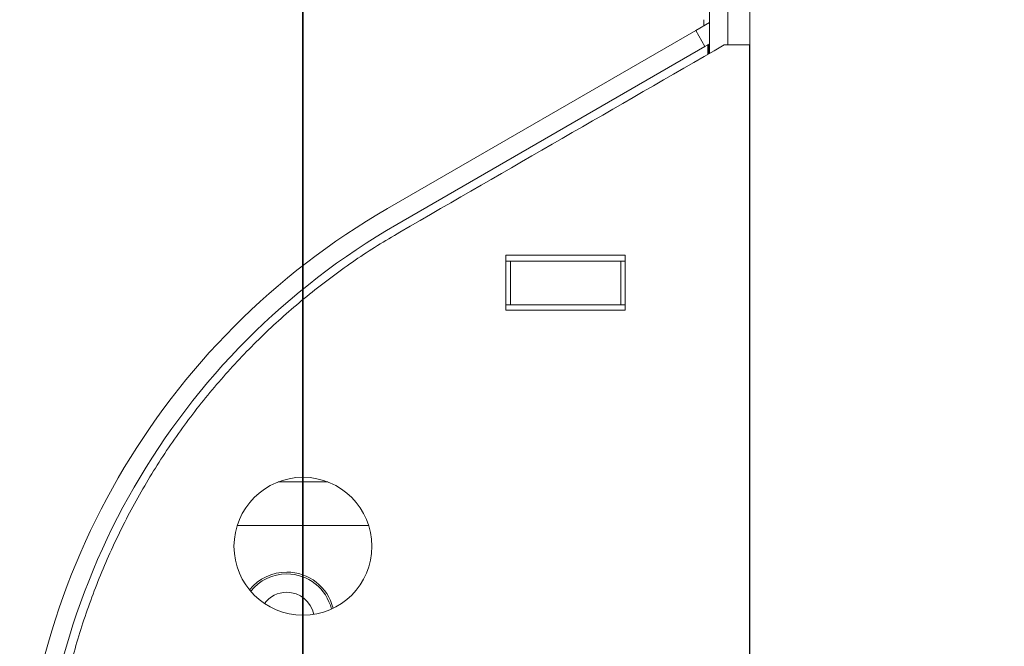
# Model space of a CAD drawing. Header units: millimetres. Extents: x 4 to 1188, y 1 to 840.
# Tile 100 of 203: x 392 to 407, y 695 to 704. Entities that reach past the tile are written whole.
import ezdxf

# ---------------------------------------------------------------- set-up
doc = ezdxf.new("R2010")
doc.units = ezdxf.units.MM
doc.layers.add('1', color=7, linetype='Continuous')
doc.styles.add('Arial Unicode MS', font='Arial Unicode MS')
doc.dimstyles.get("Standard").update_dxf_attribs({"dimtxt": 0.18, "dimasz": 0.18, "dimexe": 0.18, "dimexo": 0.0625, "dimgap": 0.09, "dimtad": 0, "dimtih": 1, "dimtoh": 1, "dimdec": 4, "dimzin": 0, "dimdsep": 46, "dimtxsty": 'Standard', "dimcen": 0.09, "dimadec": 0, "dimazin": 0, "dimtfac": 1, "dimtdec": 4, "dimtofl": 0, "dimtmove": 0, "dimatfit": 3, "dimfxl": 0, "dimtolj": 1, "dimtzin": 0, "dimarcsym": 0})

# ---------------------------------------------------------------- blocks, each defined once
blk = doc.blocks.new('_U10')
at = {"layer": '1', "color": 18, "lineweight": 35}
for p, q in [((238.717, 599.868), (238.717, 822.725)), ((414.26, 599.868), (414.26, 822.725)), ((238.717, 820.725), (414.26, 820.725))]:
    blk.add_line(p, q, dxfattribs=at)
at = {"layer": '1', "color": 18, "lineweight": 70}
for points in [[(238.717, 820.725), (242.217, 821.501), (242.217, 819.949)], [(414.26, 820.725), (410.76, 819.949), (410.76, 821.501)]]:
    blk.add_solid(points, dxfattribs=at)
at = {"layer": '1', "color": 18, "linetype": 'Continuous', "lineweight": 13, "insert": (315.971, 823.285), "char_height": 5, "attachment_point": 7, "line_spacing_factor": 1.047437, "style": 'Arial Unicode MS'}
blk.add_mtext('\\fArial Unicode MS|b0|i0;\\W1.0000;{\\H1.21x;(}1229{\\H1.21x;)}', dxfattribs=at)

msp = doc.modelspace()

# ---------------------------------------------------------------- linework, layer by layer
at = {"layer": '1', "color": 18, "linetype": 'Continuous', "lineweight": 35}
msp.add_line((396.6029, 684.3109), (396.6029, 808.7252), dxfattribs=at)
at = {"layer": '1', "color": 154, "linetype": 'Continuous', "lineweight": 13}
for p, q in [((402.9172, 703.8093), (402.9172, 716.6438)), ((403.2029, 703.9422), (403.2029, 716.6438)), ((403.5457, 669.2966), (403.5457, 707.868)), ((402.9172, 704.2867), (402.7029, 704.163)), ((402.8315, 704.2366), (402.8315, 704.3326)), ((402.7029, 704.163), (397.9172, 701.3999)), ((402.7029, 704.163), (402.8457, 703.9155)), ((402.8457, 703.9155), (398.06, 701.1525)), ((402.9172, 703.9568), (402.8457, 703.9155)), ((403.1474, 703.942), (403.5387, 703.942)), ((403.5387, 694.3689), (403.5387, 703.942)), ((399.7529, 699.82), (399.7529, 700.6771)), ((399.7529, 700.6771), (401.61, 700.6771)), ((401.61, 700.6771), (401.61, 699.82)), ((399.8243, 700.5823), (399.7529, 700.5823)), ((399.8243, 700.5823), (399.8243, 699.9037)), ((401.5386, 700.5823), (399.8243, 700.5823)), ((401.61, 700.5823), (401.5386, 700.5823)), ((401.5386, 699.9037), (401.5386, 700.5823)), ((399.8243, 699.9037), (399.7529, 699.9037)), ((399.8243, 699.9037), (401.5386, 699.9037)), ((401.61, 699.9037), (401.5386, 699.9037)), ((401.61, 699.82), (399.7529, 699.82)), ((396.9877, 697.1537), (396.2183, 697.1537)), ((397.625, 696.4752), (395.581, 696.4752))]:
    msp.add_line(p, q, dxfattribs=at)
at = {"layer": '1', "color": 154, "linetype": 'Continuous', "lineweight": 35}
msp.add_line((402.8973, 703.9452), (402.8973, 703.7976), dxfattribs=at)
at = {"layer": '1', "color": 154, "linetype": 'Continuous', "lineweight": 13}
msp.add_circle((396.6029, 696.1537), 1.0714, dxfattribs=at)
for centre, radius, start, end in [((403.6315, 691.5025), 11.4286, 120, 180), ((403.6315, 691.5025), 11.1429, 120, 180), ((396.3505, 695.0108), 0.7429, 90, 141.12), ((396.3505, 695.0108), 0.7143, 90, 141.57562), ((396.3505, 695.0108), 0.7429, 13.96688, 90), ((396.3505, 695.0108), 0.7143, 13.51125, 90), ((396.3505, 695.0108), 0.4286, 90, 143.69062), ((396.3505, 695.0108), 0.4286, 11.39625, 90)]:
    msp.add_arc(centre, radius, start, end, dxfattribs=at)
msp.add_open_spline([(398.11, 701.0343), (399.7891, 702.0036), (401.4682, 702.9728), (403.1474, 703.942)], degree=3, dxfattribs=at)
msp.add_rational_spline([(392.7249, 692.8949), (393.1497, 696.3658), (395.0788, 699.2844), (398.11, 701.0343)], [0.528447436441, 0.490986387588, 0.490523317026, 0.527058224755], degree=3, dxfattribs=at)

# ---------------------------------------------------------------- dimensions: what is measured, and where the dimension line sits
at = {"layer": '1', "color": 18, "linetype": 'Continuous', "lineweight": 13}
dim = msp.add_linear_dim(base=(414.26, 820.7252), p1=(238.7172, 598.868), p2=(414.26, 598.868), dimstyle='Standard', override={"dimtxt": 5, "dimasz": 3.5, "dimexe": 2, "dimexo": 1, "dimgap": 2.5, "dimtad": 1, "dimtih": 1, "dimtoh": 0, "dimdec": 0, "dimlfac": 7, "dimzin": 8, "dimdsep": 44, "dimlunit": 2, "dimpost": '(<>)', "dimtxsty": 'Arial Unicode MS', "dimsah": 1, "dimse1": 0, "dimse2": 0, "dimsd1": 0, "dimsd2": 0, "dimclrd": 18, "dimclre": 18, "dimclrt": 18, "dimtm": -0.1, "dimtfac": 0.4, "dimtdec": 2, "dimtofl": 1, "dimtmove": 0, "dimtzin": 8, "dimlwd": 35, "dimlwe": 35}, dxfattribs=at)
dim.commit()
dim.dimension.update_dxf_attribs({"geometry": '_U10', "text_midpoint": (326.4886, 820.7252), "dimtype": 160})

doc.saveas('drawing.dxf')
